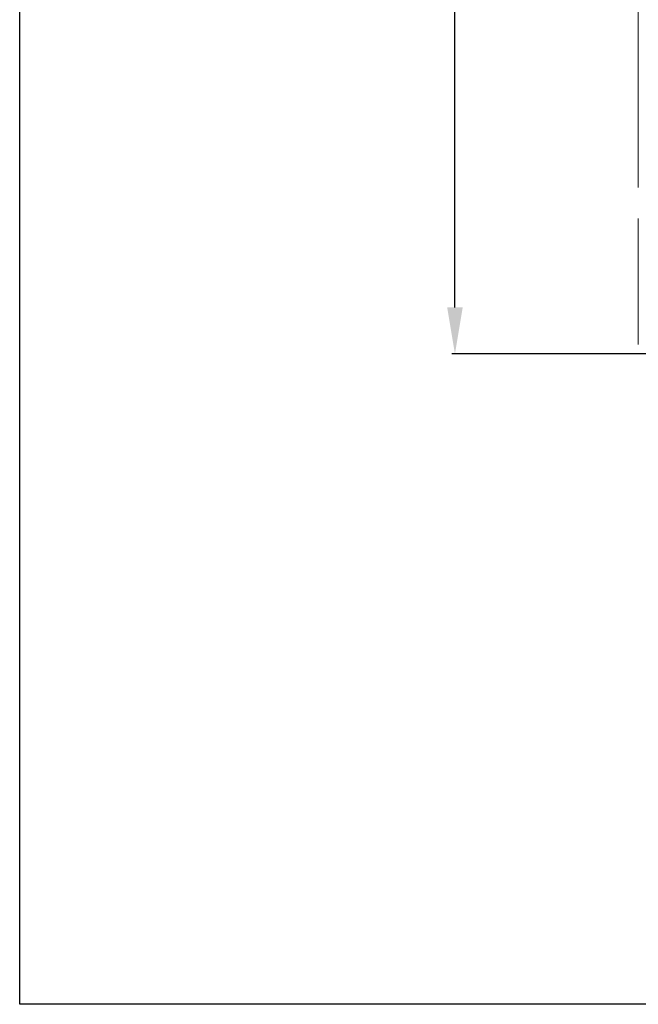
# Model space of a CAD drawing. Header units: millimetres. Extents: x -2390 to -1520, y 516 to 1788.
# Tile 1 of 33: x -2390 to -2190, y 516 to 835. Entities that reach past the tile are written whole.
import ezdxf

# ---------------------------------------------------------------- set-up
doc = ezdxf.new("R2010")
doc.units = ezdxf.units.MM
doc.header["$PDSIZE"] = -1
doc.dimstyles.new('ISO-25', dxfattribs={"dimtxt": 2.5, "dimasz": 2.5, "dimexe": 1.25, "dimexo": 0.625, "dimtad": 1, "dimtxsty": 'Standard', "dimcen": 2.5, "dimadec": 0, "dimazin": 0, "dimtfac": 1, "dimtmove": 0, "dimatfit": 3, "dimfxl": 0, "dimarcsym": 0})

# ---------------------------------------------------------------- blocks, each defined once
blk = doc.blocks.new('*D16')
at = {"color": 4, "linetype": 'ByBlock', "lineweight": -2, "transparency": 16777216}
for p, q in [((-2166.43, 1046.56), (-2250.66, 1046.56)), ((-2249.66, 1031.56), (-2249.66, 915.59)), ((-2249.66, 741.56), (-2249.66, 857.54)), ((-2166.43, 726.56), (-2250.66, 726.56))]:
    blk.add_line(p, q, dxfattribs=at)
at = {"color": 4, "linetype": 'ByBlock', "transparency": 16777216}
for points in [[(-2252.16, 1031.56), (-2247.16, 1031.56), (-2249.66, 1046.56)], [(-2252.16, 741.56), (-2247.16, 741.56), (-2249.66, 726.56)]]:
    blk.add_solid(points, dxfattribs=at)
at = {"layer": 'Defpoints', "color": 0, "linetype": 'ByBlock', "transparency": 16777216}
for p in [(-2165.43, 1046.56), (-2249.66, 726.56), (-2165.43, 726.56)]:
    blk.add_point(p, dxfattribs=at)
at = {"color": 4, "linetype": 'ByBlock', "lineweight": 5, "transparency": 16777216, "insert": (-2249.66, 886.56), "char_height": 15, "attachment_point": 5, "rotation": 90}
blk.add_mtext('320.0', dxfattribs=at)

msp = doc.modelspace()

# ---------------------------------------------------------------- linework, layer by layer
at = {"color": 7, "linetype": 'ByBlock', "lineweight": 5}
for p, q in [((-2190.43, 780.31), (-2190.43, 882.56)), ((-2190.43, 729.56), (-2190.43, 770.31))]:
    msp.add_line(p, q, dxfattribs=at)
msp.add_lwpolyline([(-2390.26, 1787.78), (-1520.3, 1787.78), (-1520.3, 516.47), (-2390.26, 516.47)], close=True)

# ---------------------------------------------------------------- dimensions: what is measured, and where the dimension line sits
at = {"linetype": 'ByBlock', "lineweight": 5}
dim = msp.add_linear_dim(base=(-2249.66, 726.56), p1=(-2165.43, 1046.56), p2=(-2165.43, 726.56), angle=90, dimstyle='ISO-25', override={"dimtxt": 15, "dimasz": 15, "dimexe": 1, "dimexo": 1, "dimgap": 1.524, "dimtad": 0, "dimdec": 1, "dimzin": 0, "dimdsep": 46, "dimclrd": 4, "dimclre": 4, "dimclrt": 4, "dimadec": 2, "dimazin": 2, "dimtdec": 1, "dimtzin": 0}, dxfattribs=at)
dim.commit()
dim.dimension.update_dxf_attribs({"geometry": '*D16', "text_midpoint": (-2249.66, 886.56)})

doc.saveas('drawing.dxf')
